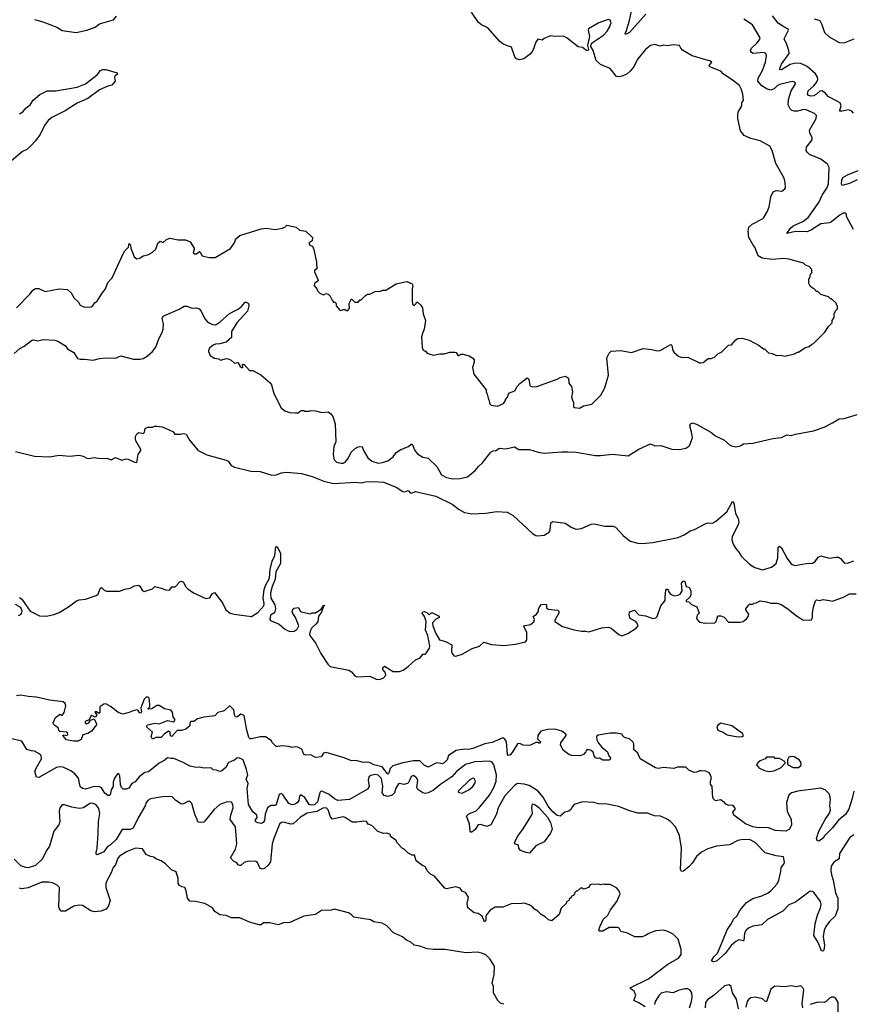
# Model space of a CAD drawing. Extents: x 1863017 to 1989460, y 394564 to 532820.
# Tile 132 of 213: x 1944966 to 1952790, y 441798 to 451054. Entities that reach past the tile are written whole.
import ezdxf

# ---------------------------------------------------------------- set-up
doc = ezdxf.new("R2010")
doc.units = 0

msp = doc.modelspace()

# ---------------------------------------------------------------- linework, layer by layer
at = {"layer": '0CON10XD'}
for points in [[(1945105, 451056.2), (1945184.1, 451034.1), (1945315, 450983.3), (1945365, 450953.8), (1945495, 450934.2), (1945595, 450956), (1945673.3, 450985), (1945715, 451013.8), (1945846.1, 451053.9), (1945875, 451087.5)], [(1947695, 448961.2), (1947686.7, 448955), (1947685, 448943.3), (1947695, 448930), (1947717.5, 448925), (1947730, 448895), (1947753.8, 448775), (1947753.3, 448745), (1947762.5, 448725), (1947757.7, 448712.3), (1947736.7, 448695), (1947736.2, 448685), (1947770, 448605), (1947767.5, 448595), (1947736.4, 448573.6), (1947734.1, 448554.1), (1947757.5, 448525), (1947763.9, 448503.9), (1947789.3, 448479.3), (1947825, 448466.7), (1947845, 448480), (1947865, 448473.3), (1947883.6, 448453.6), (1947905, 448410), (1947915, 448400), (1947928.3, 448398.3), (1947940, 448385), (1947940, 448365), (1947973, 448323), (1947985, 448320), (1948005, 448330), (1948025, 448330), (1948035, 448320), (1948048.3, 448321.7), (1948065, 448340), (1948062.5, 448385), (1948085, 448430), (1948115, 448400), (1948145, 448400), (1948165, 448420), (1948175, 448420), (1948215, 448462.5), (1948235, 448472.5), (1948255, 448472.5), (1948305, 448497.5), (1948355, 448502.5), (1948375, 448512.5), (1948405, 448512.5), (1948505, 448572.5), (1948605, 448592.5), (1948655, 448570), (1948660, 448545), (1948652.5, 448525), (1948652.5, 448415), (1948658.3, 448378.3), (1948665, 448370), (1948675, 448370), (1948690, 448385), (1948695, 448400), (1948705, 448400), (1948735, 448370), (1948750, 448345), (1948758.3, 448288.3), (1948780, 448225), (1948767.5, 448145), (1948752.5, 448115), (1948743, 448073), (1948747.5, 447975), (1948753, 447953), (1948765, 447940), (1948775, 447940), (1948795, 447920), (1948815, 447912.5), (1948855, 447901.2), (1948915, 447913.8), (1948955, 447913.3), (1949011.7, 447928.3), (1949055, 447930), (1949066.7, 447925), (1949085, 447893.3), (1949115, 447910), (1949130.7, 447910.7), (1949190, 447895), (1949223, 447873), (1949237.5, 447855), (1949236.7, 447835), (1949220, 447785), (1949233, 447723), (1949350, 447575), (1949350, 447555), (1949360, 447535), (1949370, 447485), (1949377, 447477), (1949380, 447445), (1949395, 447430), (1949455, 447420), (1949513, 447447), (1949530, 447475), (1949530, 447485), (1949550, 447505), (1949560, 447535), (1949570, 447545), (1949617.5, 447565), (1949640, 447605), (1949665.8, 447634.2), (1949735, 447686.7), (1949751.2, 447675), (1949760, 447615), (1949765, 447607.5), (1949785, 447601.2), (1949825, 447606.7), (1950015.9, 447674.1), (1950045, 447690), (1950095, 447702.5), (1950122.5, 447685), (1950126.1, 447636.1), (1950152.5, 447605), (1950160, 447555), (1950150, 447505), (1950161.7, 447478.3), (1950170, 447455), (1950170, 447415), (1950178.3, 447408.3), (1950226.4, 447403.6), (1950265, 447422.5), (1950340.7, 447439.3), (1950427.5, 447525), (1950465.9, 447594.1), (1950498.3, 447711.7), (1950483.3, 447875), (1950505, 447920), (1950525, 447937.5), (1950615, 447943.3), (1950715, 447926), (1950825, 447962), (1950905, 447954), (1950955, 447942), (1950985, 447943.8), (1951085, 448000), (1951095, 447992.5), (1951104.4, 447945), (1951114.6, 447924.6), (1951158.8, 447888.8), (1951195, 447878.8), (1951245, 447882.5), (1951355, 447827.5), (1951365, 447827.5), (1951388.3, 447831.7), (1951435, 447867.5), (1951465, 447867.5), (1951495, 447882.5), (1951527, 447913), (1951565, 447932.5), (1951615, 447983.3), (1951625, 447993.3), (1951655, 447997.5), (1951695, 448043.3), (1951715, 448056.7), (1951755, 448060), (1951820.7, 448040.7), (1951915, 447992.5), (1951955, 447960), (1951965, 447960), (1952003, 447923), (1952037, 447917), (1952078.3, 447898.3), (1952115, 447900), (1952155, 447890), (1952247, 447913), (1952275, 447930), (1952285, 447930), (1952345, 447970), (1952385, 447982.5), (1952410, 448005), (1952425, 448010), (1952533, 448117), (1952565, 448170), (1952600, 448205), (1952600, 448225), (1952620, 448255), (1952620, 448295), (1952630, 448305), (1952630, 448315), (1952650, 448335), (1952650, 448365), (1952640, 448375), (1952640, 448385), (1952595, 448430), (1952585, 448430), (1952565, 448450), (1952495, 448470), (1952465, 448500), (1952455, 448500), (1952428.3, 448528.3), (1952415, 448530), (1952395, 448550), (1952380, 448575), (1952380, 448615), (1952391.7, 448628.3), (1952398.3, 448661.7), (1952410, 448675), (1952410, 448705), (1952385, 448732.5), (1952350, 448745), (1952330, 448765), (1952193, 448803), (1952145, 448808.8), (1952035, 448799.2), (1951941.4, 448811.4), (1951904.7, 448834.7), (1951873.3, 448915), (1951855, 448939.5), (1951816.8, 449005), (1951810, 449065), (1951818.1, 449105), (1951847.6, 449132.4), (1951945, 449182.9), (1951957.5, 449195), (1951991.2, 449248.8), (1952010, 449295), (1952025, 449390), (1952047.5, 449435), (1952075, 449447.5), (1952127, 449443), (1952156.4, 449463.6), (1952162.5, 449475), (1952160, 449525), (1952148.8, 449565), (1952070.9, 449700.9), (1952035.7, 449825.7), (1952013.9, 449863.9), (1951925, 449916.7), (1951835, 449936.7), (1951774.1, 449964.1), (1951739.3, 450009.3), (1951713.3, 450125), (1951713.3, 450165), (1951717.5, 450185), (1951752.5, 450245), (1951752.5, 450275), (1951767.5, 450295), (1951762.5, 450355), (1951746.7, 450405), (1951730, 450435), (1951663.3, 450485), (1951576.7, 450545), (1951555, 450568.8), (1951450.3, 450610.3), (1951446, 450625), (1951470, 450655), (1951457.5, 450665), (1951284.1, 450714.1), (1951195, 450767.5), (1951177.5, 450785), (1951165, 450810), (1951105, 450817.5), (1951055, 450808.8), (1951015, 450813.8), (1950985, 450806.2), (1950935, 450820), (1950895, 450810), (1950845, 450773.3), (1950773.8, 450686.2), (1950735, 450609.4), (1950701.3, 450568.7), (1950674, 450546), (1950628.3, 450521.7), (1950595, 450517.3), (1950575, 450521.1), (1950515.3, 450595.3), (1950425, 450634.4), (1950381.4, 450671.4), (1950355, 450763.3), (1950331.7, 450801.7), (1950340.3, 450829.7), (1950357.5, 450847.5), (1950452, 450908), (1950485, 450946), (1950509.4, 450985), (1950524.1, 451024.1), (1950515, 451050), (1950495, 451056.2), (1950407.5, 451025), (1950310.3, 450969.7), (1950306.2, 450955), (1950318.9, 450895), (1950302.3, 450812.3), (1950310, 450775), (1950306.2, 450765), (1950295, 450760), (1950255, 450793.8), (1950215, 450799.2), (1950109.5, 450879.5), (1950075, 450898.9), (1949995.6, 450895.6), (1949955, 450902.9), (1949895, 450876.2), (1949875, 450861.2), (1949835, 450872.5), (1949815, 450843.3), (1949788.2, 450765), (1949766.2, 450733.8), (1949704.1, 450685.9), (1949665, 450676), (1949635, 450684.7), (1949618, 450705), (1949586, 450796), (1949541.8, 450811.8), (1949505, 450827.1), (1949477.9, 450847.9), (1949365, 450978.1), (1949304.5, 451004.5), (1949276.5, 451026.5), (1949210.4, 451125)], [(1950851.1, 451105), (1950695, 450934.4), (1950660, 450915), (1950654.4, 450925), (1950668, 450952), (1950694.8, 451045.2), (1950713.8, 451135)], [(1952801.7, 450175), (1952784.5, 450194.5), (1952755, 450206.2), (1952695, 450192.8), (1952673.4, 450193.4), (1952671.5, 450205), (1952685.3, 450245.3), (1952675, 450272.5), (1952563.5, 450333.5), (1952534.6, 450365), (1952505, 450384.1), (1952485, 450380.9), (1952455, 450352.5), (1952425, 450337.3), (1952397.5, 450335), (1952373.8, 450345), (1952368, 450355), (1952373.8, 450385), (1952427.2, 450432.8), (1952453.5, 450465), (1952465, 450491.2), (1952463.8, 450515), (1952444.2, 450545), (1952366.9, 450615), (1952305, 450641.7), (1952256.8, 450646.8), (1952207.3, 450632.7), (1952125, 450583.5), (1952106.7, 450585), (1952123.9, 450635), (1952195.2, 450735), (1952192.5, 450765), (1952175, 450821.9), (1952148.8, 450875), (1952191.2, 450955), (1952187.5, 450965), (1952145, 450985.7), (1952092.5, 451022.5), (1952038.9, 451088.9)], [(1952055, 450402.8), (1952025, 450392.5), (1951991, 450401), (1951941, 450431), (1951903.6, 450475), (1951904.1, 450505), (1951946.4, 450576.4), (1951973.8, 450655), (1951984.4, 450715), (1951976, 450735), (1951957.2, 450747.2), (1951856.8, 450736.8), (1951841.2, 450745), (1951836, 450755), (1951834.2, 450765), (1951843.3, 450785), (1951894.2, 450835), (1951918.5, 450865), (1951924.2, 450884.2), (1951853.1, 451005), (1951769.8, 451059.8)], [(1952433, 451063), (1952485, 451045.7), (1952505, 451010), (1952528, 450935), (1952571.9, 450891.9), (1952665, 450841.1), (1952715, 450835.5), (1952808.8, 450875)], [(1944962.3, 450167.7), (1944995, 450189.4), (1945025, 450227.1), (1945065.4, 450254.6), (1945093.4, 450296.6), (1945155, 450350), (1945222.5, 450385), (1945304.4, 450385.6), (1945505, 450421.4), (1945585, 450452.5), (1945692.5, 450535), (1945726, 450575), (1945745, 450587.1), (1945775, 450586.7), (1945881.2, 450555), (1945885, 450542.5), (1945862.4, 450527.6), (1945856.9, 450515), (1945861.2, 450475), (1945832, 450438), (1945795, 450428.5), (1945715, 450393.3), (1945605, 450313.5), (1945505, 450268.6), (1945392.8, 450197.2), (1945266.4, 450133.6), (1945234.2, 450105), (1945205, 450068), (1945155, 449971.2), (1945114, 449915), (1945071.7, 449868.3), (1945031.2, 449835), (1944991.2, 449815), (1944848.3, 449691.7)], [(1952800.6, 449080.6), (1952736.2, 449205), (1952736.7, 449225), (1952725, 449236.2), (1952705, 449236.2), (1952675, 449219.2), (1952595, 449153.5), (1952575, 449144.5), (1952495.4, 449134.6), (1952405, 449078.1), (1952365, 449060), (1952255, 449063.3), (1952173.3, 449043.3), (1952210, 449095), (1952233.1, 449116.9), (1952325, 449158.1), (1952375, 449195.6), (1952475.4, 449335), (1952506.2, 449405), (1952549.2, 449470.8), (1952565, 449510), (1952572.5, 449665), (1952556.6, 449696.6), (1952495, 449744), (1952387.7, 449787.7), (1952365, 449807.5), (1952356.7, 449825), (1952360, 449855), (1952411.2, 449925), (1952413.8, 449945), (1952390.7, 449990.7), (1952387.8, 450015), (1952449.4, 450125), (1952452.5, 450155), (1952433.5, 450173.5), (1952357, 450207), (1952335, 450210), (1952275, 450195.3), (1952245, 450194.7), (1952221.5, 450201.5), (1952205, 450216.7), (1952187.6, 450255), (1952189.1, 450305), (1952214.5, 450385.5), (1952253.3, 450445), (1952256.2, 450456.2), (1952248.3, 450468.3), (1952225, 450473.3), (1952105, 450444.5), (1952085, 450433.6), (1952055, 450402.8)], [(1952835, 449548.6), (1952765, 449514.6), (1952694.4, 449494.4), (1952688.6, 449508.6), (1952690, 449545), (1952700.3, 449569.7), (1952743.8, 449595), (1952843.5, 449635)], [(1944935, 448346.2), (1945065, 448476.2), (1945088.3, 448511.7), (1945115, 448526.7), (1945145, 448526.7), (1945205, 448500), (1945335, 448523.8), (1945415, 448516.2), (1945450, 448485), (1945476.2, 448435), (1945518.3, 448398.3), (1945535, 448370), (1945575, 448351.2), (1945637.5, 448355), (1945654.2, 448365.8), (1945674.3, 448395.7), (1945695, 448407.5), (1945733.3, 448475), (1945771.2, 448525), (1945795, 448582.5), (1945835, 448627.5), (1945935, 448846.7), (1945955, 448880), (1945987.5, 448915), (1945995, 448950), (1946006.4, 448936.4), (1946010, 448905), (1946040, 448825), (1946065, 448806.7), (1946095, 448813.3), (1946125, 448833.3), (1946170, 448845), (1946210, 448865), (1946245, 448897.5), (1946265, 448952.5), (1946285, 448972.5), (1946315, 448960), (1946345, 448986.7), (1946375, 449000), (1946455, 448985.8), (1946525, 448986), (1946566.4, 448966.4), (1946603.8, 448905), (1946606.2, 448895), (1946595.8, 448865), (1946605, 448852.9), (1946627.5, 448852.5), (1946655, 448876), (1946666, 448866), (1946677.5, 448837.5), (1946689.6, 448829.6), (1946745, 448818.2), (1946802.4, 448817.6), (1946947.7, 448902.3), (1946985, 448956.2), (1946995.7, 448994.3), (1947033.2, 449026.8), (1947235, 449088.8), (1947285, 449093.8), (1947365, 449082.5), (1947435, 449093.8), (1947456.1, 449103.9), (1947475, 449122.5), (1947562.5, 449105), (1947595, 449074), (1947655.8, 449065.8), (1947716.7, 449005), (1947713.3, 448975), (1947695, 448961.2)], [(1944913.8, 447915), (1944967, 447963), (1945006.3, 447983.7), (1945075, 448036.7), (1945095, 448043.3), (1945135, 448034.2), (1945185, 448048.8), (1945295, 448041.2), (1945325, 448033.3), (1945395, 447986.7), (1945415, 447960), (1945473.9, 447923.9), (1945508.8, 447868.8), (1945535, 447861.2), (1945575, 447863.3), (1945655, 447853.8), (1945715, 447870), (1945776.4, 447876.4), (1945865, 447873.3), (1945915, 447893.3), (1946035, 447862), (1946097, 447863), (1946125, 447867.5), (1946165, 447890), (1946214.5, 447935.5), (1946245.4, 447974.6), (1946273.1, 448055), (1946305.6, 448115), (1946314.4, 448145), (1946317.5, 448195), (1946306, 448245), (1946313.8, 448266.2), (1946465, 448332.5), (1946510, 448360), (1946535, 448362.2), (1946585, 448340.8), (1946625, 448344.4), (1946652, 448335), (1946672.2, 448315), (1946705, 448243.3), (1946728.3, 448218.3), (1946745, 448203.3), (1946778.3, 448188.3), (1946807, 448187), (1946845, 448211.4), (1946938.3, 448291.7), (1947017.3, 448332.7), (1947051.2, 448358.8), (1947085, 448397.5), (1947095, 448400), (1947115, 448387.5), (1947120, 448365), (1947105.6, 448315), (1947005, 448205.7), (1946955, 448122.5), (1946956.7, 448065), (1946905, 448023.8), (1946845, 448006), (1946805, 448004.2), (1946785, 447994.2), (1946748.8, 447965), (1946738.8, 447945), (1946740, 447935), (1946756.1, 447896.1), (1946795, 447872.5), (1946835, 447866.2), (1946855, 447853.8), (1946905, 447870), (1946925, 447866.2), (1946953.2, 447853.2), (1946985, 447826.2), (1947015, 447830), (1947036.7, 447795), (1947055, 447782.5), (1947063, 447787), (1947060, 447815), (1947075, 447812.5), (1947125, 447756.5), (1947155, 447755.8), (1947231.2, 447715), (1947319.2, 447639.2), (1947331.7, 447621.7), (1947355, 447540), (1947422.5, 447405), (1947457.5, 447377.5), (1947505, 447362.5), (1947555, 447356.7), (1947581.7, 447358.3), (1947603, 447377), (1947615, 447380), (1947635, 447380), (1947645, 447372.5), (1947685, 447372.5), (1947705, 447380), (1947745, 447376.7), (1947805, 447361.2), (1947865, 447367.5), (1947888.8, 447348.8), (1947906.7, 447325), (1947928.8, 447255), (1947936.7, 447085), (1947917, 447043), (1947910, 446965), (1947920, 446915), (1947943.3, 446895), (1947985.9, 446884.1), (1948005, 446884), (1948025, 446893.8), (1948055, 446933.8), (1948080.7, 446989.3), (1948116.6, 447023.4), (1948145, 447038.9), (1948182.5, 447042.5), (1948196, 447005), (1948236.4, 446936.4), (1948275, 446904.4), (1948335, 446886.5), (1948375, 446890.5), (1948425, 446907.8), (1948475, 446945.8), (1948505, 446986), (1948547.8, 447012.2), (1948619.7, 447040.3), (1948643.8, 447065), (1948655, 447062.5), (1948680, 447005), (1948705, 446971.4), (1948755, 446941.9), (1948802.7, 446932.7), (1948815, 446924), (1948885, 446853.8), (1948930, 446775), (1948975, 446749.4), (1949035, 446737.5), (1949105, 446742), (1949172.3, 446757.7), (1949245, 446816.7), (1949275.8, 446854.2), (1949315, 446886.7), (1949392.3, 446987.7), (1949415, 447002.5), (1949440, 447005), (1949475, 447026.7), (1949535, 447020), (1949615, 447038), (1949655, 447014.2), (1949755, 447014.2), (1949837.3, 446987.3), (1949895, 446978), (1950057.3, 446992.7), (1950120.8, 446990.8)], [(1950120.8, 446990.8), (1950195, 446989.2), (1950375, 446957.5), (1950425, 446957.5), (1950535, 446970.8), (1950685, 446953.8), (1950785, 447018), (1950895, 447066.2), (1950935, 447048), (1950992, 447052), (1951095, 447016.2), (1951165, 447013.3), (1951225, 447027.5), (1951255, 447043.3), (1951263.3, 447055), (1951286.7, 447125), (1951283.3, 447165), (1951263.3, 447236.7), (1951270, 447255), (1951287, 447263), (1951325, 447252), (1951460, 447175), (1951507.9, 447137.9), (1951584.1, 447104.1), (1951635, 447057.5), (1951655, 447046.7), (1951695, 447038.8), (1951735, 447048.8), (1951766.7, 447066.7), (1951855, 447072), (1952042.3, 447117.7), (1952125, 447126.7), (1952175, 447150), (1952216.4, 447146.4), (1952255, 447159.2), (1952425, 447190), (1952525, 447223.3), (1952605, 447263.3), (1952665, 447303.3), (1952715, 447306), (1952775, 447322.5), (1952835, 447344)], [(1944927.5, 446995), (1945105, 446951.9), (1945245, 446944.3), (1945335, 446960), (1945435, 446950.4), (1945525, 446958.8), (1945562.3, 446952.3), (1945595, 446931.9), (1945611.7, 446928.3), (1945665, 446937.5), (1945725, 446929.2), (1945785, 446930.8), (1945825, 446916.7), (1945865, 446938.8), (1945925, 446912.5), (1945965, 446926.7), (1945985, 446923.8), (1946045, 446893.3), (1946065, 446890), (1946077.5, 446965), (1946102.5, 447005), (1946102.5, 447015), (1946057.5, 447095), (1946052.5, 447115), (1946052.5, 447135), (1946065, 447160), (1946085, 447172.5), (1946125, 447162.5), (1946137.5, 447175), (1946145, 447210), (1946170, 447225), (1946215, 447222.5), (1946235, 447233.3), (1946255, 447233.3), (1946305, 447227.5), (1946405, 447182.5), (1946425, 447157.5), (1946475, 447156.7), (1946505, 447163.8), (1946529.2, 447159.2), (1946561.2, 447101.2), (1946641.2, 447005), (1946725, 446962.5), (1946905, 446914.2), (1946923.2, 446903.2), (1946953, 446863), (1946985, 446846.9), (1947138.3, 446808.3), (1947225, 446807.8), (1947335, 446773.3), (1947375, 446776.9), (1947425, 446793.1), (1947475, 446800), (1947615, 446786.7), (1947715, 446760), (1947825, 446714.6), (1947915, 446693.1), (1948125.6, 446705.6), (1948175, 446699.2), (1948215, 446708.9), (1948287, 446713), (1948385, 446706.4), (1948505, 446660), (1948567.3, 446617.3), (1948585, 446616), (1948615, 446626.7), (1948635, 446606.2), (1948645, 446604.3), (1948685, 446620), (1948875, 446573.6), (1949028.3, 446498.3), (1949095, 446449.6), (1949145, 446422.5), (1949215, 446408.6), (1949345.8, 446415.8), (1949448.9, 446431.1), (1949545, 446423.8), (1949601.7, 446391.7), (1949785, 446224.2), (1949815, 446206.2), (1949835, 446202), (1949895, 446208.6), (1949942, 446235), (1949952.1, 446257.9), (1949955.9, 446324.1), (1949975, 446335.7), (1950092.2, 446322.2), (1950155, 446279.1), (1950195, 446264), (1950245, 446269.6), (1950335, 446311.8), (1950364.6, 446315.4), (1950465, 446292.7), (1950543.2, 446293.2), (1950565, 446282), (1950635.6, 446205.6), (1950702.1, 446152.1), (1950775, 446132.9), (1950815, 446129.2), (1950915, 446138.6), (1951155, 446187.5), (1951215, 446214.3), (1951265, 446248.1), (1951307.2, 446262.8), (1951412.2, 446317.8), (1951435, 446323.5), (1951475, 446322.1), (1951505, 446335.5), (1951612.2, 446427.8), (1951665, 446523.3), (1951678, 446508), (1951692.2, 446412.2), (1951717.3, 446365), (1951724.6, 446335), (1951717.7, 446305), (1951661.9, 446195), (1951658.9, 446165), (1951670.6, 446125), (1951691.1, 446085), (1951725, 446047.1), (1951748.1, 446008.1), (1951822.5, 445935), (1951875, 445903.6), (1951945, 445881.8), (1952031.8, 445908.2), (1952075, 445941.2), (1952090.6, 445995), (1952092.5, 446095), (1952105, 446106), (1952125, 446090), (1952178, 445988), (1952211.9, 445941.9), (1952225, 445931.5), (1952253.9, 445923.9), (1952355, 445942), (1952415.3, 445944.7), (1952439.6, 445960.4), (1952468.7, 446001.3), (1952495, 446013.6), (1952575, 445991.1), (1952635, 446001.6), (1952660, 446000), (1952679.4, 445989.4), (1952715, 445948.6), (1952745, 445945.6), (1952803.2, 445966.8)], [(1944965, 445621.2), (1944985, 445608), (1945062.7, 445492.7), (1945150.9, 445450.9), (1945218.2, 445448.2), (1945285, 445461.1), (1945335, 445481.6), (1945425, 445533.2), (1945498.6, 445591.4), (1945525, 445600.6), (1945585, 445607.2), (1945685, 445640), (1945702.1, 445655), (1945723.1, 445706.9), (1945735, 445716.2), (1945760.9, 445690.9), (1945782, 445682), (1945905, 445683.2), (1945955, 445700.4), (1946005, 445709.2), (1946045, 445732.9), (1946082.5, 445737.5), (1946095, 445729.4), (1946115, 445691.1), (1946135, 445677.9), (1946213.3, 445705), (1946235, 445725.8), (1946299.5, 445709.5), (1946335, 445693.8), (1946365, 445690.8), (1946376.7, 445695), (1946395, 445723.3), (1946426.2, 445723.8), (1946475, 445773.3), (1946485, 445776.7), (1946505, 445766.7), (1946524.2, 445725), (1946545, 445702.5), (1946600, 445665), (1946715, 445612.9), (1946751.7, 445618.3), (1946775, 445656.7), (1946795, 445670), (1946871.4, 445571.4), (1946904, 445505), (1946945, 445476), (1946980, 445465), (1947145, 445442.5), (1947205, 445481.9), (1947260, 445545), (1947263.1, 445565), (1947253.1, 445615), (1947264.2, 445695.8), (1947274.6, 445735), (1947314.6, 445805), (1947320.5, 445885), (1947337.5, 445965), (1947363.8, 446016.2), (1947371.2, 446098.8), (1947375, 446102.5), (1947387.5, 446095), (1947417, 446037), (1947415, 445943.3), (1947372.5, 445865), (1947366.8, 445795), (1947337.1, 445725), (1947322.8, 445665), (1947325.4, 445615), (1947362.8, 445552.8), (1947370.5, 445515), (1947361.2, 445478.8), (1947323.8, 445455), (1947317.5, 445415), (1947324, 445405), (1947405, 445371.8), (1947455, 445326.7), (1947488.5, 445308.5), (1947505, 445303.1), (1947545, 445305.5), (1947574.2, 445325), (1947590, 445355), (1947558.8, 445435), (1947527.5, 445485), (1947528.3, 445501.7), (1947545, 445522.5), (1947585, 445527.5), (1947600, 445495), (1947615, 445486.2), (1947695, 445470), (1947715, 445477.5), (1947745, 445476.7), (1947797.5, 445512.5), (1947825, 445550), (1947830, 445545), (1947820, 445540), (1947801.2, 445485), (1947774.4, 445445.6), (1947765.9, 445394.1), (1947749.5, 445370.5), (1947712.1, 445337.9), (1947695.6, 445304.4), (1947688.6, 445275), (1947692.9, 445265), (1947748.5, 445188.5), (1947794.4, 445095), (1947861.1, 444995), (1947882, 444975), (1948058.8, 444938.8), (1948085, 444923.3), (1948113.8, 444885), (1948132.5, 444875), (1948255, 444881.1), (1948315.6, 444855.6), (1948345, 444850.6), (1948380, 444865), (1948407.7, 444892.3), (1948400.7, 444920.7), (1948377.5, 444945), (1948377.5, 444965), (1948393, 444977), (1948475, 444926), (1948535, 444925.7), (1948570, 444940), (1948617.3, 444972.7), (1948685, 445037.5), (1948730, 445055), (1948755, 445090), (1948775, 445090), (1948785, 445097.5), (1948815.6, 445144.4), (1948818.6, 445165), (1948801.9, 445265), (1948780.6, 445315), (1948783.9, 445396.1)], [(1948783.9, 445396.1), (1948770, 445445), (1948747.5, 445475), (1948755, 445487.5), (1948765, 445490), (1948791.7, 445481.7), (1948815, 445460), (1948831.7, 445478.3), (1948845, 445477.5), (1948906.4, 445446.4), (1948906.4, 445433.6), (1948875, 445420), (1948845.7, 445384.3), (1948848.6, 445355), (1948875, 445283.3), (1948910, 445225), (1948967.3, 445207.3), (1949026.4, 445176.4), (1949023.3, 445115), (1949028.8, 445095), (1949044.4, 445074.4), (1949065, 445071.4), (1949125, 445088), (1949217.6, 445142.4), (1949285, 445164.4), (1949327, 445203), (1949399.7, 445179.7), (1949515, 445171.5), (1949625, 445183.3), (1949717.5, 445205), (1949732.5, 445225), (1949730, 445295), (1949700, 445355), (1949765, 445367.5), (1949796.4, 445393.6), (1949802.5, 445415), (1949790, 445445), (1949823, 445467), (1949840, 445495), (1949841.7, 445511.7), (1949850, 445535), (1949870, 445555), (1949905, 445560), (1949916.1, 445556.1), (1949917.5, 445525), (1949931.2, 445511.2), (1950023.6, 445503.6), (1950032.5, 445495), (1950033.3, 445475), (1949995, 445410), (1949993.8, 445395), (1950065, 445350), (1950175, 445319.2), (1950245, 445306.7), (1950285, 445306.7), (1950315, 445298), (1950435, 445336.2), (1950495, 445342.5), (1950525, 445332.9), (1950595, 445274.3), (1950625, 445263.1), (1950681.2, 445285), (1950758.8, 445335), (1950776.2, 445355), (1950766.2, 445385), (1950755, 445396.7), (1950702.5, 445425), (1950693, 445457), (1950695, 445487.5), (1950741.7, 445501.7), (1950785, 445460), (1950845, 445450), (1950915, 445423.3), (1950945, 445430), (1950957, 445443), (1950990, 445545), (1951032.5, 445595), (1951030, 445625), (1951038.3, 445691.7), (1951045, 445700), (1951055, 445700), (1951066.7, 445675), (1951082.7, 445652.7), (1951115, 445638), (1951155, 445644.2), (1951173.3, 445655), (1951191.2, 445685), (1951183.6, 445756.4), (1951205, 445780), (1951215, 445772.5), (1951230, 445725), (1951258.3, 445718.3), (1951273, 445683), (1951272.5, 445645), (1951259.3, 445620.7), (1951230, 445595), (1951230, 445585), (1951255, 445580), (1951280, 445555), (1951330, 445535), (1951350, 445475), (1951333, 445457), (1951326.7, 445425), (1951345, 445401.2), (1951361.7, 445391.7), (1951405, 445380.8), (1951497.5, 445385), (1951510, 445395), (1951525, 445450), (1951555, 445450), (1951585, 445437.5), (1951605, 445420), (1951610, 445405), (1951625, 445390), (1951735, 445390), (1951765, 445396.2), (1951800, 445425), (1951812.5, 445445), (1951817, 445467), (1951790, 445505), (1951790, 445515), (1951815, 445550), (1951825, 445560), (1951855, 445560), (1951865, 445570), (1951887, 445573), (1951925, 445590), (1951985, 445582.5), (1952025, 445567.5), (1952085, 445567.5), (1952120, 445555), (1952185, 445516.2), (1952265, 445448.8), (1952305, 445423.3), (1952325, 445413.3), (1952391.7, 445408.3), (1952406.4, 445413.6), (1952416.4, 445433.6), (1952416.4, 445473.6), (1952426.7, 445535), (1952445, 445590), (1952455, 445600), (1952485, 445592.5), (1952515, 445602.5), (1952575, 445593.3), (1952605, 445587.5), (1952715, 445627.5), (1952763.9, 445656.1), (1952825, 445656.2)], [(1944955, 445452.2), (1944980, 445465), (1944989.1, 445495), (1944975, 445528.6), (1944925, 445556)], [(1950650, 444305), (1950630, 444325), (1950628.3, 444338.3), (1950575, 444348), (1950515, 444347.3), (1950403, 444327), (1950386.7, 444315), (1950388, 444285), (1950405, 444253.3), (1950435, 444216.2), (1950490.7, 444170.7), (1950502.5, 444135), (1950516.7, 444115), (1950515, 444100), (1950505, 444092.5), (1950445, 444092.5), (1950415, 444112.5), (1950395, 444110), (1950376.4, 444116.4), (1950363.3, 444135), (1950355, 444167.5), (1950335, 444183.3), (1950305, 444192.5), (1950290, 444185), (1950285, 444170), (1950263, 444147), (1950230, 444135), (1950155, 444137.5), (1950125, 444147.5), (1950076, 444185), (1950047.5, 444235), (1950050, 444255), (1950100, 444325), (1950100, 444335), (1950061.2, 444365), (1949993.4, 444383.4), (1949925, 444381.1), (1949862.5, 444365), (1949833.3, 444325), (1949833, 444293), (1949860, 444265), (1949857, 444253), (1949845, 444252.5), (1949835, 444260), (1949815, 444257.5), (1949766.7, 444235), (1949745, 444231.1), (1949697.5, 444235), (1949665, 444249.2), (1949645, 444247.1), (1949595, 444164.5), (1949575, 444142.9), (1949556.2, 444136.2), (1949550.8, 444145), (1949539.4, 444265), (1949525, 444291.2), (1949505, 444302.5), (1949405, 444257.5), (1949336.7, 444245), (1949225, 444201.5), (1949185, 444191.8), (1949145, 444196.4), (1949066.7, 444185), (1948995, 444136.2), (1948983.6, 444096.4), (1948955, 444068), (1948935, 444058.8), (1948895, 444067.5), (1948875, 444065.5), (1948805, 444026.2), (1948765, 444045.6), (1948726.4, 444086.4), (1948666.3, 444086.3), (1948565, 444067.2), (1948471.4, 444038.6), (1948447.5, 444015), (1948435, 443971.1), (1948425, 443962.5), (1948370.9, 444030.9), (1948295, 444049.9), (1948258, 444068), (1948235, 444074.1), (1948195, 444072.4), (1948125, 444090), (1948085, 444085.3), (1948014.2, 444115.8), (1947845, 444163.8), (1947820, 444160), (1947800, 444125), (1947745, 444116.7), (1947701.7, 444141.7), (1947655, 444140), (1947635.9, 444145.9), (1947615.6, 444195), (1947580, 444215), (1947555, 444219.2), (1947525, 444210.8), (1947495, 444221.2), (1947425, 444228.9), (1947395, 444221.2), (1947375, 444222.9), (1947342.5, 444255), (1947329.3, 444279.3), (1947275, 444310.8), (1947225, 444312.9), (1947145, 444293.8), (1947130, 444295), (1947120, 444305), (1947100, 444375), (1947074.2, 444514.2), (1947045, 444523.8), (1947005, 444497.5), (1946995, 444500), (1946985, 444520), (1946976.7, 444565), (1946945, 444600), (1946935, 444600), (1946889.2, 444560.8), (1946877.3, 444552.7), (1946828.5, 444541.5), (1946798.8, 444511.2), (1946695, 444496.2), (1946635, 444480), (1946602.5, 444455), (1946573.8, 444456.2), (1946563.3, 444445), (1946562.9, 444417.1), (1946525.4, 444384.6), (1946485, 444370.8), (1946445, 444372), (1946395, 444316.7), (1946382, 444322), (1946378.8, 444355), (1946365, 444366), (1946323.2, 444336.8), (1946295, 444305.6), (1946243.6, 444306.4), (1946215, 444290.8), (1946201.8, 444315), (1946212.5, 444355), (1946156.2, 444405), (1946166, 444425), (1946235, 444440), (1946275, 444433.3), (1946355, 444465.8), (1946415, 444454.5), (1946427.5, 444475), (1946406.9, 444496.9), (1946403.1, 444545), (1946385, 444562.5), (1946325, 444575.7), (1946275, 444607.5), (1946255, 444605.4), (1946206, 444575), (1946175, 444571.2), (1946170, 444575), (1946187, 444593), (1946187.4, 444617.4), (1946182.2, 444675), (1946172.9, 444685), (1946154.1, 444685.9), (1946134.8, 444665.2), (1946103.3, 444585), (1946110, 444545), (1946105, 444537.5), (1946093.3, 444533.3), (1946079.3, 444559.3), (1946065, 444566.2), (1946022.5, 444555), (1945995, 444540), (1945935, 444526.7), (1945891.7, 444541.7), (1945825, 444595.4), (1945775, 444624), (1945755, 444620), (1945720, 444595), (1945717.5, 444545), (1945708.3, 444531.7), (1945687, 444547), (1945671.7, 444548.3), (1945690, 444515), (1945675, 444497.5), (1945645, 444512.5), (1945633.8, 444506.2), (1945618.3, 444471.7), (1945580, 444455), (1945580, 444445), (1945595, 444433.3), (1945616, 444444), (1945632.5, 444467.5), (1945665, 444480), (1945688.8, 444435), (1945686.7, 444425), (1945640, 444365), (1945605, 444342.9), (1945560.2, 444329.8), (1945542.3, 444287.7), (1945515, 444271.2), (1945470.5, 444270.5), (1945405, 444284), (1945372.5, 444325), (1945385, 444330), (1945404, 444324), (1945412.7, 444327.3), (1945419.2, 444335), (1945415, 444348.8), (1945405, 444356.9), (1945343.3, 444363.3), (1945332.5, 444375), (1945328.3, 444398.3), (1945295, 444417.5), (1945281.7, 444431.7), (1945280, 444445), (1945303.3, 444495), (1945345, 444525.8), (1945365.9, 444514.1), (1945385, 444541.2), (1945400.5, 444605), (1945393.3, 444625), (1945375, 444640.5), (1945245, 444657.4), (1945125, 444686), (1945045, 444690), (1944975, 444702.5), (1944935, 444697.3)], [(1951715, 444312.9), (1951755, 444314.2), (1951768.8, 444325), (1951758.8, 444345), (1951656.7, 444415), (1951555, 444439.4), (1951530, 444425), (1951515.7, 444405), (1951525, 444373.8), (1951575, 444356.7), (1951615, 444331.2), (1951715, 444312.9)], [(1946500.5, 444070.5), (1946415, 444108.8), (1946385, 444107.1), (1946355, 444114.2), (1946328.1, 444091.9), (1946275, 444064.3), (1946176.6, 443983.4), (1946142.4, 443977.6), (1946087.5, 443935), (1946050.3, 443889.7), (1946020, 443875), (1945990.3, 443829.7), (1945965, 443819.2), (1945939.5, 443819.5), (1945921.2, 443835), (1945912.7, 443862.7), (1945907, 443947), (1945895.8, 443965.8), (1945885, 443963.3), (1945855, 443922.5), (1945844.3, 443885), (1945843.8, 443846.2), (1945826.1, 443813.9), (1945815, 443767.5), (1945805, 443761.2), (1945795, 443761.2), (1945765, 443784.2), (1945735, 443832.5), (1945715, 443841.9), (1945665, 443843.9), (1945585, 443818.8), (1945555, 443825.5), (1945535.3, 443845.3), (1945517.8, 443925), (1945484.1, 443964.1), (1945445, 443994.1), (1945375, 444026.6), (1945338.5, 444031.5), (1945310.8, 444025), (1945145, 443930), (1945122.7, 443932.7), (1945109.2, 443985), (1945121.7, 444018.3), (1945171.1, 444105), (1945165.8, 444135.8), (1945155, 444150), (1945105, 444178.8), (1945075, 444180), (1945033.9, 444193.9), (1944985, 444272.5), (1944875, 444297.5)], [(1952805, 443802.5), (1952787.9, 443732.1), (1952757, 443633), (1952725, 443582), (1952661.1, 443528.9), (1952605, 443457.5), (1952528.3, 443381.7), (1952515, 443360.8), (1952475, 443331.9), (1952458.5, 443338.5), (1952453.1, 443355), (1952474.3, 443425), (1952533.9, 443536.1), (1952574.5, 443595), (1952584.2, 443625), (1952579.2, 443665), (1952584.2, 443725), (1952575, 443772.5), (1952535, 443813.3), (1952495, 443828.8), (1952279.3, 443800.7), (1952220, 443785), (1952195, 443762.5), (1952171.2, 443695), (1952176.7, 443615), (1952215.7, 443535.7), (1952220, 443485), (1952201.2, 443445), (1952165.8, 443424.2), (1952065, 443431.1), (1951995, 443458.9), (1951905, 443455.5), (1951855, 443466.5), (1951785, 443495.8), (1951678, 443575), (1951667, 443603), (1951692.5, 443635), (1951675, 443662.5), (1951655, 443670), (1951625, 443667.5), (1951600.7, 443680.7), (1951585, 443700), (1951575, 443700), (1951555, 443720), (1951505, 443710), (1951480, 443735), (1951472.5, 443845), (1951457, 443867), (1951456.7, 443895), (1951465.9, 443925.9), (1951455, 443960), (1951443.6, 443973.6), (1951415, 443988), (1951374.1, 443994.1), (1951355, 443994), (1951325, 443978.8), (1951305, 443976.7), (1951255, 443998.8), (1951225, 444025.7), (1951145, 444028.6), (1951114.3, 444014.3), (1951015, 444024.2), (1950965, 444013.8), (1950940.5, 444020.5), (1950796.7, 444105), (1950775, 444160), (1950730, 444195), (1950737.5, 444202.5), (1950737.5, 444245), (1950727.5, 444265), (1950695, 444293.3), (1950650, 444305)], [(1952285, 444023.3), (1952310, 444045), (1952306.7, 444075), (1952291.2, 444095), (1952245, 444123.3), (1952213.8, 444126.2), (1952195, 444120), (1952180, 444095), (1952181.7, 444051.7), (1952233.6, 444023.6), (1952285, 444023.3)], [(1952805, 443391.2), (1952766, 443365), (1952669.4, 443215), (1952667.5, 443165), (1952615.3, 443134.7), (1952592.2, 443095), (1952587.5, 443055), (1952594.5, 443015), (1952610, 442965), (1952632.2, 442845), (1952654.2, 442795), (1952652.5, 442695), (1952630, 442625), (1952575.8, 442575), (1952541.4, 442528.6), (1952525.6, 442495), (1952516.9, 442435), (1952528.3, 442351.7), (1952523.6, 442306.4), (1952513, 442297), (1952501.2, 442301.2), (1952468.2, 442378.2), (1952426.9, 442445), (1952439.4, 442555), (1952464.1, 442635.9), (1952490.7, 442705), (1952496, 442735), (1952492, 442765), (1952433.1, 442845), (1952415, 442858.1), (1952395, 442860.6), (1952255, 442759.2), (1952195, 442732.1), (1952138, 442672), (1951991.9, 442595), (1951940.8, 442545), (1951855, 442533.1), (1951815.2, 442514.8), (1951792.7, 442495), (1951777.9, 442465), (1951771.9, 442398.1), (1951765, 442393.1), (1951725, 442404.6), (1951695, 442388.9), (1951650.5, 442349.5), (1951595, 442276.4), (1951515, 442204.5), (1951485, 442196.2), (1951467.5, 442205), (1951488, 442245), (1951522.7, 442277.3), (1951567, 442383), (1951612.8, 442497.2), (1951655, 442557.5), (1951672, 442598), (1951705, 442625.6), (1951731.6, 442678.4), (1951796, 442755), (1951855, 442791.5), (1951941.1, 442818.9), (1951998, 442845), (1952025.6, 442865), (1952085, 442930.8), (1952100.6, 442965), (1952119.4, 443045), (1952122.5, 443085), (1952146.9, 443115), (1952154, 443135), (1952143.3, 443185), (1952075, 443194.5), (1951970.9, 443220.9), (1951878.2, 443318.2), (1951825, 443346.2), (1951744.6, 443345.4), (1951713.4, 443336.6), (1951635, 443298), (1951515, 443285.5), (1951431.4, 443258.6), (1951372.8, 443227.2), (1951325, 443186.2), (1951284.3, 443125.7), (1951255.7, 443094.3), (1951205, 443050), (1951185, 443047.5), (1951174, 443065), (1951183.8, 443265), (1951165.6, 443385), (1951127.5, 443465), (1951081.2, 443515), (1951045, 443542), (1950986.8, 443566.8), (1950930.9, 443570.9), (1950865, 443593.3), (1950775, 443596), (1950696.6, 443616.6), (1950595, 443658.6), (1950485, 443680.8), (1950405, 443681.4), (1950360, 443695), (1950255, 443701.9), (1950175, 443676.2), (1950156.2, 443655), (1950147.5, 443632.5), (1950125, 443611.9), (1950090, 443605), (1950045, 443566.5), (1950015, 443573.1), (1949975.9, 443605.9), (1949930.5, 443660.5), (1949883.8, 443743.8), (1949835.6, 443805.6), (1949754.1, 443854.1), (1949705, 443868), (1949645, 443873.8), (1949615, 443855.7), (1949525, 443758.1), (1949463.2, 443645), (1949447.5, 443585), (1949391.6, 443485), (1949355, 443469.1), (1949295, 443489.4), (1949275, 443484.4), (1949245, 443441.9), (1949215, 443416), (1949205, 443416.2), (1949199.2, 443425), (1949191.7, 443495), (1949163.5, 443565), (1949185, 443587.1), (1949253.7, 443616.3), (1949283.6, 443645), (1949382, 443765), (1949421.1, 443835), (1949444.7, 443895), (1949447.2, 443955), (1949419.7, 444049.7), (1949405, 444072.9), (1949385, 444083.5), (1949241.4, 444078.6), (1949155, 444052.6), (1949070.9, 443985), (1949025, 443934.7), (1948923.3, 443866.7), (1948855, 443811.3), (1948805, 443784.5), (1948775, 443780.2), (1948755, 443784.4), (1948706.3, 443816.3), (1948698.5, 443835), (1948708.5, 443905), (1948695, 443928.1), (1948665, 443948.6), (1948645, 443938.8), (1948622.6, 443887.4), (1948611.4, 443875), (1948576.7, 443863.3), (1948535, 443873.3), (1948525, 443870.6), (1948501.7, 443828.3), (1948488.5, 443785), (1948466.4, 443763.6), (1948425, 443750.4), (1948389.7, 443759.7), (1948371.8, 443785), (1948376.9, 443846.9), (1948365, 443920), (1948335, 443952.3), (1948305, 443958.5), (1948265, 443949.5), (1948246.9, 443935), (1948240, 443905), (1948248.6, 443845), (1948235, 443821.2), (1948065, 443722.3), (1947955, 443712.5), (1947925, 443728.1), (1947875, 443770.2), (1947805, 443800.6), (1947792.9, 443797.1), (1947785, 443786.2), (1947765, 443702.7), (1947735, 443672.5), (1947705, 443668.3), (1947685.2, 443675.2), (1947645, 443741.4), (1947605, 443766.2), (1947595.8, 443754.2), (1947588.8, 443715), (1947577.7, 443695), (1947555, 443679.7), (1947525, 443673.9), (1947494.5, 443685), (1947442, 443765), (1947425, 443778.8), (1947405, 443770), (1947375, 443674), (1947363.3, 443666.7), (1947324.6, 443665.4), (1947293.3, 443645), (1947273.3, 443585), (1947265.6, 443524.4), (1947255, 443506.7), (1947235, 443496.2), (1947204.2, 443504.2), (1947185, 443513.8), (1947178.8, 443525), (1947197.1, 443555), (1947194.4, 443575), (1947155.7, 443605.7), (1947117, 443677), (1947103.6, 443825), (1947111.9, 443875), (1947092.9, 443912.9), (1947109.5, 443955), (1947098.2, 444005), (1947065.4, 444095), (1947025, 444113.3), (1947007.3, 444112.7), (1946985, 444094.3), (1946928.5, 444071.5), (1946902.5, 444025), (1946865, 443991.2), (1946845, 443986.7), (1946815, 444000), (1946785, 444002.5), (1946765, 444020), (1946695, 444016.9), (1946655, 444026.9), (1946624.5, 444024.5), (1946565, 444035.7), (1946500.5, 444070.5)], [(1952005, 443987.5), (1952055, 443992.5), (1952120, 444025), (1952160, 444065), (1952160, 444075), (1952150, 444085), (1952105, 444107.5), (1952065, 444110), (1952055, 444120), (1951985, 444120), (1951970, 444105), (1951925, 444087.5), (1951900.7, 444069.3), (1951892.5, 444055), (1951890, 444045), (1951906.4, 444036.4), (1951911.7, 444021.7), (1951965, 443996.7), (1952005, 443987.5)], [(1949125, 443784), (1949185, 443814), (1949225, 443846.2), (1949244, 443875), (1949247.5, 443895), (1949235, 443921.2), (1949225, 443923.8), (1949195, 443909.2), (1949090, 443805), (1949087.5, 443795), (1949095, 443787.5), (1949125, 443784)], [(1950843.4, 441773.4), (1950785, 441813.1), (1950736.2, 441835), (1950756.9, 441885), (1950740.2, 441920.2), (1950703.8, 441945), (1950710, 441955), (1950875, 442037.5), (1951055.6, 442174.4), (1951157.3, 442232.7), (1951181.2, 442265), (1951183, 442313), (1951155, 442410), (1951106.4, 442456.4), (1951055, 442482.5), (1951015, 442493.3), (1950945, 442490), (1950925, 442483.3), (1950876.4, 442463.6), (1950845, 442443.3), (1950815, 442432.5), (1950785, 442432.5), (1950745, 442433.3), (1950676.4, 442466.4), (1950615, 442483.3), (1950597.5, 442515), (1950585, 442520), (1950505, 442520), (1950445, 442485.8), (1950410, 442485), (1950407.5, 442495), (1950416.7, 442525), (1950447.5, 442595), (1950493.6, 442636.4), (1950517.5, 442685), (1950577.5, 442765), (1950610, 442835), (1950597, 442867), (1950573, 442893), (1950515, 442922.5), (1950465, 442922.5), (1950455, 442927.5), (1950425, 442920), (1950405, 442927.5), (1950335, 442922.5), (1950325, 442920), (1950310, 442895), (1950277, 442883), (1950265, 442880), (1950255, 442890), (1950235, 442890), (1950205, 442860), (1950195, 442860), (1950181.7, 442848.3), (1950180, 442835), (1950168.3, 442821.7), (1950150, 442815), (1950150, 442805), (1950130, 442785), (1950126.7, 442773.3), (1950105, 442760), (1950100, 442745), (1950055, 442700), (1950035, 442642.5), (1949965, 442582.5), (1949935, 442592.5), (1949905, 442621.2), (1949865, 442643.3), (1949834.1, 442674.1), (1949802.7, 442692.7), (1949783.3, 442715), (1949754.2, 442734.2), (1949707.3, 442747.3), (1949685, 442746), (1949585, 442741.2), (1949505, 442711.2), (1949435, 442710), (1949388.3, 442681.7), (1949351.1, 442638.9), (1949345.7, 442625), (1949346.4, 442585), (1949335, 442574.4), (1949310.8, 442625), (1949275, 442652), (1949235, 442658), (1949177.5, 442705), (1949170, 442745), (1949182.5, 442805), (1949155, 442850), (1949125, 442860), (1949105, 442890), (1949065, 442902.5), (1948975, 442883.3), (1948959.3, 442889.3), (1948863, 443003), (1948825, 443022.5), (1948793.6, 443053.6), (1948775, 443092.5), (1948755, 443100), (1948692.5, 443145), (1948675, 443200), (1948655, 443200), (1948613, 443223), (1948580, 443255), (1948560, 443265), (1948515, 443312.5), (1948499.3, 443339.3), (1948450, 443375), (1948450, 443395), (1948415, 443407.5), (1948385, 443402.5), (1948332.5, 443422.5), (1948275, 443479.4), (1948240.5, 443490.5), (1948223.3, 443515), (1948199.7, 443520.3), (1948135, 443508.5), (1948089.1, 443509.1), (1948025, 443553.3), (1948005, 443560.9), (1947905, 443536.7), (1947885, 443559.2), (1947865, 443627.5), (1947845, 443645.6), (1947815, 443642.3), (1947759, 443611), (1947666, 443594), (1947605, 443557.5), (1947535, 443495.6), (1947515, 443492.7), (1947445, 443510.4), (1947425, 443505.5), (1947408.3, 443491.7), (1947352.7, 443357.3), (1947337.5, 443305), (1947323, 443137), (1947301.5, 443105), (1947265, 443075.6), (1947245, 443067.8), (1947225, 443074.3), (1947199.8, 443129.8), (1947185, 443141.5), (1947115, 443144.5), (1947075, 443130), (1947045, 443103.5), (1947035, 443101.8), (1947018.9, 443108.9), (1947006.4, 443126.4), (1946975, 443142.9), (1946946.7, 443175), (1946992.5, 443255), (1947006.2, 443305), (1946992.5, 443465), (1946944.6, 443535), (1946948.8, 443575), (1946971.1, 443645), (1946970, 443675), (1946955, 443697.5), (1946915, 443700), (1946845, 443677.3), (1946792, 443628), (1946712.2, 443527.8), (1946695, 443511.4), (1946675, 443506.9), (1946645, 443510), (1946635, 443521.2), (1946630, 443545), (1946613.4, 443573.4), (1946583.1, 443685), (1946564.4, 443704.4), (1946545, 443705.7), (1946505, 443681.9), (1946485, 443679.4), (1946431.4, 443715), (1946398.1, 443748.1), (1946325, 443752.5), (1946195, 443728.5), (1946172.4, 443717.6), (1946154.7, 443695.3), (1946145.6, 443665), (1946078.5, 443551.5), (1946031.9, 443455), (1946005, 443442.1), (1945927.7, 443442.3), (1945873.3, 443346.7), (1945815.6, 443295), (1945789.4, 443280.6), (1945755, 443230), (1945695, 443203.3), (1945685, 443210), (1945684.5, 443224.5), (1945692.9, 443265), (1945703.3, 443403.3), (1945704.6, 443515), (1945717.4, 443592.6), (1945708, 443638), (1945681.2, 443675), (1945647.5, 443687.5), (1945624.5, 443685.5), (1945565.9, 443644.1), (1945525, 443638), (1945455, 443650), (1945387, 443673), (1945365, 443672.5), (1945344.1, 443645.9), (1945336.4, 443613.6), (1945343.3, 443515), (1945333.9, 443486.1), (1945286.1, 443423.9), (1945244.3, 443285.7), (1945217.5, 443245), (1945180.8, 443165), (1945115, 443103.1), (1945045, 443081.9), (1945023, 443083), (1944975, 443100), (1944915, 443163.3)], [(1949755, 443220), (1949725, 443223.8), (1949672.5, 443245), (1949657.5, 443265), (1949653, 443293), (1949624.2, 443304.2), (1949616.2, 443316.2), (1949645, 443375.6), (1949691.7, 443438.3), (1949776.7, 443573.3), (1949783.1, 443595), (1949778.6, 443645), (1949785, 443682.5), (1949805, 443676.2), (1949845, 443648.1), (1949925, 443555.7), (1949955, 443508), (1949969.4, 443445), (1949955, 443406.2), (1949895, 443326.2), (1949815, 443288.8), (1949755, 443220)], [(1949515, 441797.5), (1949485, 441807.5), (1949457.5, 441835), (1949417.5, 441905), (1949416.7, 441965), (1949406.7, 441995), (1949423.6, 442076.4), (1949426.7, 442155), (1949382.5, 442225), (1949345, 442262.5), (1949305, 442280), (1949267.7, 442287.7), (1949157.7, 442282.3), (1948963.9, 442313.9), (1948855, 442312), (1948795, 442318.8), (1948725, 442344), (1948673, 442353), (1948642.3, 442382.3), (1948601.7, 442401.7), (1948562.7, 442432.7), (1948479.5, 442469.5), (1948416.8, 442536.8), (1948370.5, 442559.5), (1948295, 442572), (1948262.7, 442592.7), (1948106.1, 442616.1), (1948085, 442640), (1948055, 442658.8), (1947925, 442692.5), (1947893, 442683), (1947800.7, 442679.3), (1947745, 442643.3), (1947635, 442626.2), (1947505, 442566.7), (1947445, 442563.3), (1947395, 442546.2), (1947315, 442563.3), (1947257, 442563), (1947233.6, 442546.4), (1947215, 442543.8), (1947125, 442570), (1947035, 442610), (1946955, 442610), (1946905, 442633.3), (1946845, 442637.5), (1946800.5, 442670.5), (1946776.7, 442705), (1946704.2, 442744.2), (1946615, 442763.6), (1946565, 442766.7), (1946541.1, 442795), (1946529.2, 442865), (1946517.5, 442895), (1946488.3, 442901.7), (1946467.5, 442915), (1946453.3, 442935), (1946456.2, 442985), (1946435, 443040), (1946425, 443050), (1946395, 443057.5), (1946335, 443117.5), (1946296.1, 443146.1), (1946246.4, 443166.4), (1946225, 443182.5), (1946195, 443187.5), (1946155, 443207.5), (1946118.3, 443258.3), (1946054.5, 443265.5), (1945975, 443233.3), (1945905, 443189.2), (1945884.4, 443165), (1945865, 443110), (1945844.5, 443085), (1945826.7, 443033.3), (1945786.7, 442965), (1945775.6, 442935), (1945774.7, 442894.7), (1945816.7, 442775), (1945800.5, 442725), (1945778.8, 442691.2), (1945727.7, 442672.3), (1945665, 442666.5), (1945635, 442677.5), (1945555, 442726.5), (1945525, 442730.5), (1945475, 442719.1), (1945395, 442672.2), (1945354.8, 442674.8), (1945339.2, 442695), (1945334, 442715), (1945338.8, 442895), (1945317.8, 442917.8), (1945275, 442940), (1945236.8, 442946.8), (1945175, 442946.9), (1945045, 442892.7), (1944985, 442882.7), (1944965, 442890.4)], [(1951285.6, 441864.4), (1951281.4, 441905), (1951265, 441930), (1951245, 441941.9), (1951215, 441944.4), (1951155, 441927.5), (1951105, 441905.5), (1951045, 441914.5), (1950995, 441901.5), (1950975, 441884.4), (1950938.9, 441825), (1950930.8, 441795)], [(1951719.1, 441755), (1951701.2, 441845), (1951663.3, 441905), (1951652.5, 441965), (1951631.7, 441981.7), (1951589.3, 441970.7), (1951494.3, 441885.7), (1951430.3, 441839.7), (1951410, 441815), (1951408.1, 441765)], [(1952324.2, 441764.2), (1952318.1, 441805), (1952333.3, 441935), (1952325, 441952.5), (1952305, 441970), (1952265, 441962.5), (1952215, 441972.5), (1952155, 441962.5), (1952063, 441967), (1952025, 441940), (1951985, 441822.5), (1951975, 441823.3), (1951945, 441848.8), (1951875.7, 441865.7), (1951835, 441857.5), (1951815, 441843.8), (1951802, 441825), (1951787.9, 441772.1)], [(1951259.5, 441765), (1951280, 441825), (1951285.6, 441864.4)], [(1952657.3, 441717.3), (1952655.7, 441815.7), (1952635, 441853.3), (1952615, 441863.8), (1952595, 441864), (1952575, 441856), (1952544, 441825), (1952525, 441815.6), (1952465, 441818.2), (1952393.3, 441796.7)]]:
    msp.add_lwpolyline(points, dxfattribs=at)

doc.saveas('drawing.dxf')
